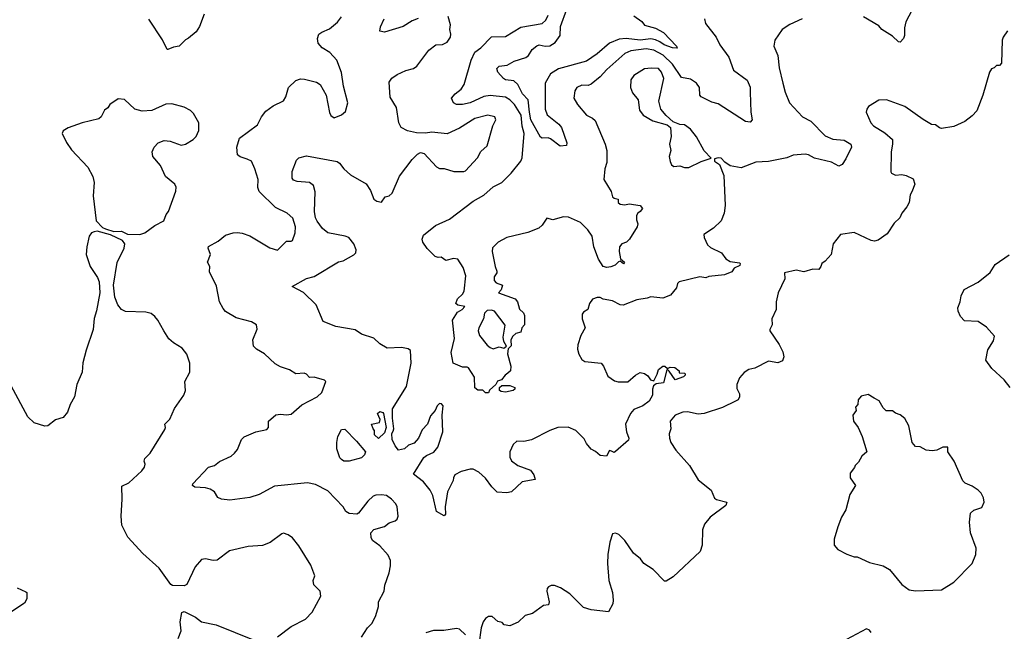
# Model space of a CAD drawing. Extents: x 2143765 to 2212931, y 878955 to 1017455.
# Tile 234 of 256: x 2194051 to 2200486, y 951312 to 955309. Entities that reach past the tile are written whole.
import ezdxf

# ---------------------------------------------------------------- set-up
doc = ezdxf.new("R2010")
doc.units = 0

msp = doc.modelspace()

# ---------------------------------------------------------------- linework, layer by layer
at = {"layer": '0CON20XD'}
for points in [[(2199899.3, 955400.7), (2199842.9, 955295), (2199834.3, 955255), (2199834.4, 955205), (2199827.1, 955185), (2199805, 955161.2), (2199793.8, 955165), (2199755, 955202), (2199685.7, 955245.7), (2199665, 955268), (2199565, 955328.6)], [(2195256.2, 955345), (2195226.2, 955265), (2195205, 955230), (2195155, 955187.5), (2195135, 955177.5), (2195092.5, 955135), (2195055, 955130), (2195020, 955115), (2195013.8, 955113.8), (2194985, 955176.7), (2194895, 955312.5)], [(2198525.7, 955314.3), (2198533.1, 955283.1), (2198602.5, 955195), (2198627.5, 955145), (2198685.6, 955065), (2198715, 954978.6), (2198804.4, 954914.4), (2198825, 954867.5), (2198825.5, 954834.5), (2198828.8, 954705), (2198836.9, 954655), (2198825, 954639.2), (2198795, 954643.5), (2198615, 954759.4), (2198575, 954770.6), (2198503.7, 954803.7), (2198495.7, 954815), (2198494.5, 954865), (2198475, 954894.4), (2198435, 954920.5), (2198375, 954930.4), (2198317.9, 955017.9), (2198256.7, 955076.7), (2198195, 955110.4), (2198145, 955118.4), (2198045, 955105.2), (2198005, 955087.3), (2197887.5, 954982.5), (2197845, 954934.4), (2197785, 954887.8), (2197765, 954879.5), (2197725, 954880.6), (2197692.5, 954865), (2197678.1, 954845), (2197672.2, 954795), (2197695.7, 954755), (2197755, 954685.8), (2197795, 954666.2), (2197810.9, 954650.9), (2197876.7, 954495), (2197888.5, 954455), (2197887.1, 954375), (2197875.6, 954335), (2197868, 954265), (2197915.5, 954185.5), (2197925, 954151.2), (2197935, 954142), (2197962.5, 954135), (2197962, 954115), (2197975, 954103.5), (2198005, 954098.6), (2198035, 954106.2), (2198105, 954093.8), (2198121.2, 954075), (2198106.7, 954055), (2198090, 954045), (2198081.7, 954028.3), (2198081.7, 954001.7), (2198090, 953975), (2198086.2, 953955), (2198036.7, 953875), (2198017.5, 953855), (2197985, 953844), (2197971.4, 953825), (2197968.9, 953795), (2197977, 953747), (2198002.5, 953725), (2197996.4, 953713.6), (2197975, 953730), (2197965, 953727.5), (2197942.5, 953705), (2197915, 953692.9), (2197888.8, 953688.8), (2197865, 953696.7), (2197833.4, 953743.4), (2197803.4, 953825), (2197792.8, 953895), (2197764.8, 953934.8), (2197715, 953983.8), (2197638.1, 954018.1), (2197605, 954020.7), (2197535, 954000.6), (2197495, 954012), (2197465, 953966.2), (2197442.7, 953947.3), (2197372.7, 953917.3), (2197235, 953885.3), (2197177.5, 953855), (2197141.5, 953818.5), (2197138.9, 953795), (2197158.6, 953695), (2197170, 953665), (2197170, 953655), (2197151.6, 953628.4), (2197152.7, 953605), (2197165, 953590), (2197206.7, 953575), (2197197.5, 953542.5), (2197180, 953525), (2197290, 953485), (2197303.8, 953465), (2197316.4, 953416.4), (2197344.1, 953394.1), (2197350, 953375), (2197350, 953315), (2197332.5, 953295), (2197325, 953267.5), (2197292.3, 953257.7), (2197271.2, 953238.8), (2197261.2, 953215), (2197261.7, 953178.3), (2197242.5, 953157.5), (2197238, 953125), (2197260, 953045), (2197257.5, 953015), (2197241.7, 952998.3), (2197223.6, 952986.4), (2197200, 952955), (2197173.6, 952946.4), (2197162.5, 952925), (2197121.7, 952888.3), (2197115, 952870), (2197095, 952870), (2197077, 952887), (2197045, 952887.5), (2197025, 952903.3), (2197023.2, 952973.2), (2196985, 953033.3), (2196975, 953038.8), (2196945, 953037.5), (2196883.8, 953065), (2196870, 953135), (2196893.5, 953225), (2196880, 953345), (2196912.8, 953397.2), (2196942, 953415), (2196960, 953435), (2196913.6, 953443.6), (2196901.2, 953455), (2196911.4, 953485), (2196944.3, 953515), (2196956.7, 953535), (2196965.5, 953635), (2196948.8, 953688.8), (2196915, 953742.9), (2196885, 953748.5), (2196835, 953734.3), (2196805, 953757.3), (2196785, 953753.8), (2196765, 953761.3), (2196714.1, 953814.1), (2196686, 953855), (2196680.5, 953875), (2196689.9, 953900.1), (2196768.8, 953965), (2196858.9, 954005), (2197015, 954121.9), (2197085, 954161.5), (2197145, 954217.1), (2197201.9, 954245), (2197263.1, 954306.9), (2197325.4, 954384.6), (2197334.5, 954405.5), (2197347.5, 954565), (2197334, 954614), (2197328.6, 954685), (2197285, 954753.8), (2197255, 954785.4), (2197225, 954803.2), (2197125, 954813.5), (2197085, 954807.7), (2196995, 954764.7), (2196945, 954753.8), (2196905, 954755.5), (2196885.5, 954765.5), (2196872, 954795), (2196896, 954824), (2196935.6, 954854.4), (2196954.8, 954885.2), (2197000.3, 955045), (2197025, 955097.5), (2197065, 955124.4), (2197133.3, 955196.7), (2197225, 955199.4), (2197325, 955260.4), (2197466, 955285), (2197488.9, 955305), (2197505, 955338.8)], [(2198065, 955334.4), (2198116.2, 955296.2), (2198135, 955272.2), (2198205, 955253.8), (2198258.6, 955225), (2198343.8, 955135), (2198347, 955123), (2198317.5, 955125), (2198263.3, 955145), (2198233.9, 955163.9), (2198206.9, 955176.9), (2198175, 955183), (2198105, 955175.2), (2198013.3, 955186.7), (2197968.7, 955181.3), (2197904.6, 955155.4), (2197824.6, 955085), (2197755, 955038), (2197573.2, 954986.8), (2197520, 954955), (2197484.4, 954895), (2197484.6, 954724.6), (2197497.5, 954687.5), (2197575, 954625.6), (2197592.5, 954605), (2197626, 954505), (2197625, 954487.5), (2197583, 954483), (2197520.3, 954530.3), (2197503.9, 954536.1), (2197465.8, 954534.2), (2197455, 954541.4), (2197391, 954655), (2197382.3, 954705), (2197374.1, 954785), (2197337.5, 954825), (2197305.9, 954885.9), (2197279.5, 954909.5), (2197226.7, 954916.7), (2197211.9, 954925), (2197175.7, 954965), (2197169.7, 954990.3), (2197185, 955005.6), (2197237.4, 955012.6), (2197282.2, 955037.8), (2197358.7, 955061.3), (2197375.6, 955075), (2197400, 955115), (2197430.9, 955139.1), (2197445, 955144.2), (2197485, 955136.1), (2197515, 955138.6), (2197551.1, 955158.9), (2197583.8, 955205), (2197585.4, 955265), (2197626.6, 955376.6)], [(2196285, 951273.8), (2196323.1, 951335), (2196354.5, 951365.5), (2196377.8, 951415), (2196395.8, 951475), (2196396.7, 951505), (2196432, 951575), (2196437.3, 951612.7), (2196465.7, 951694.3), (2196475, 951740), (2196474.2, 951775), (2196458.7, 951808.7), (2196405, 951871.2), (2196356.2, 951905), (2196348, 951925), (2196346.2, 951955), (2196365, 951977.5), (2196435, 951998), (2196465, 952022), (2196505, 952033.8), (2196516.7, 952045), (2196523.3, 952065), (2196517.5, 952125), (2196508, 952145), (2196481.2, 952175), (2196448.7, 952198.7), (2196415, 952204.4), (2196377.9, 952202.1), (2196361.2, 952195), (2196325, 952162), (2196265, 952084.2), (2196255, 952077.5), (2196205, 952082.9), (2196182.9, 952095), (2196165.4, 952125.4), (2196065, 952230.8), (2195985, 952270.8), (2195932.6, 952282.6), (2195715, 952261.6), (2195615, 952206.5), (2195555, 952187.1), (2195425, 952170), (2195370, 952175), (2195345, 952187.5), (2195323, 952223), (2195295, 952240), (2195265, 952250), (2195195, 952253.8), (2195181.2, 952265), (2195182, 952275), (2195285, 952383.8), (2195325, 952396.2), (2195357.3, 952422.7), (2195432.7, 952457.3), (2195454.2, 952475.8), (2195475, 952500), (2195500, 952565), (2195517.2, 952582.8), (2195594.5, 952615.5), (2195665, 952630.8), (2195675.8, 952645), (2195676, 952685), (2195725, 952726.7), (2195755, 952732), (2195795, 952725.8), (2195825, 952730), (2195895, 952792), (2195995, 952843.8), (2196025, 952873.3), (2196052.5, 952945), (2196043.3, 952953.3), (2195975, 952972.5), (2195945, 952971.2), (2195925, 952992.5), (2195909.3, 952999.3), (2195855, 952994), (2195815, 953020), (2195755, 953040), (2195720.9, 953060.9), (2195650, 953125), (2195598, 953155), (2195578, 953175), (2195574.1, 953215.9), (2195603, 953287), (2195597.5, 953315), (2195565, 953333.8), (2195465, 953361.5), (2195395, 953402.1), (2195380.9, 953420.9), (2195356.2, 953466.2), (2195337.4, 953567.4), (2195291.7, 953661.7), (2195294.3, 953695), (2195278.8, 953725), (2195297.3, 953775), (2195282, 953815), (2195285, 953826.7), (2195348, 953862), (2195395, 953901.2), (2195445, 953916), (2195475, 953918), (2195505, 953914), (2195555.6, 953895.6), (2195685, 953817.5), (2195735, 953802.5), (2195795, 953862.5), (2195825, 953861.2), (2195833.9, 953866.1), (2195851.1, 953915), (2195854.3, 953955), (2195835, 954011.2), (2195798.8, 954045), (2195722.2, 954082.2), (2195615.4, 954185.4), (2195607.6, 954212.4), (2195610, 954265), (2195588.6, 954335), (2195565, 954383.3), (2195537.7, 954397.7), (2195492.1, 954412.1), (2195473.3, 954425), (2195470.8, 954475), (2195486.7, 954535), (2195605, 954622), (2195630, 954675), (2195658.5, 954711.5), (2195707.5, 954745), (2195775, 954779.4), (2195790.9, 954805), (2195807.7, 954865), (2195855, 954911.9), (2195885, 954921.9), (2195911.3, 954921.3), (2195991.3, 954901.3), (2196014, 954885), (2196054, 954815), (2196075, 954703.3), (2196085, 954683.3), (2196105, 954666.7), (2196155, 954686.2), (2196180.5, 954709.5), (2196195.9, 954765.9), (2196168, 954875), (2196154.1, 954964.1), (2196123.3, 955045), (2196077.5, 955095), (2196027.5, 955125), (2196001.4, 955155), (2195998.1, 955185), (2196006.7, 955213.3), (2196025, 955228.1), (2196075, 955249.2), (2196128, 955292), (2196153, 955327)], [(2199165, 955314), (2199085, 955277.5), (2199033.3, 955245), (2198986, 955175), (2198979.2, 955135), (2199005.8, 955075), (2199014.4, 954995), (2199038.9, 954895), (2199054.3, 954835), (2199082.9, 954765), (2199166.5, 954675), (2199220.6, 954645), (2199315, 954549.5), (2199365, 954527.3), (2199438.3, 954521.7), (2199482.5, 954495), (2199487.5, 954475), (2199450.8, 954399.2), (2199425, 954362.9), (2199405, 954352), (2199356.9, 954376.9), (2199244.7, 954404.7), (2199205, 954426.2), (2199185, 954430), (2199106.4, 954423.6), (2199064.5, 954405.5), (2198945, 954381.2), (2198861.7, 954378.3), (2198765, 954340), (2198694.1, 954354.1), (2198658.3, 954378.3), (2198635, 954403.3), (2198616.1, 954406.1), (2198590.7, 954399.3), (2198592.5, 954385), (2198623.6, 954363.6), (2198651.7, 954291.7), (2198660.8, 954095), (2198654.5, 954045), (2198635, 953994), (2198584.5, 953945.5), (2198521.2, 953905), (2198524, 953885), (2198546.9, 953836.9), (2198565, 953820.8), (2198637.5, 953785), (2198666.7, 953746.7), (2198695, 953728.6), (2198755, 953719.4), (2198760, 953715), (2198757.4, 953702.6), (2198720, 953685), (2198705, 953662), (2198657.7, 953642.3), (2198555, 953630.6), (2198535, 953622.5), (2198495, 953628.3), (2198360, 953595), (2198348.9, 953585), (2198343.2, 953556.8), (2198305, 953509.2), (2198255, 953489.2), (2198175, 953498), (2198151.7, 953488.3), (2198085, 953478.6), (2197995, 953444), (2197975, 953446.2), (2197925, 953472), (2197865, 953482.5), (2197845, 953492.5), (2197825, 953494.3), (2197795, 953482.5), (2197775.7, 953455), (2197763.8, 953415), (2197735, 953397.5), (2197727.5, 953385), (2197726.7, 953355), (2197746.7, 953295), (2197718, 953245), (2197697.5, 953185), (2197695.7, 953155), (2197705, 953123.3), (2197725, 953089.2), (2197745, 953074.4), (2197850, 953065), (2197866, 953045), (2197895, 952978.8), (2197938.8, 952948.8), (2197962.1, 952942.1), (2198025, 952941.4), (2198075, 952986), (2198105, 953002.5), (2198135, 952997.5), (2198155, 952982.5), (2198173.3, 952955), (2198195, 952948.8), (2198217.7, 952992.3), (2198226.4, 953023.6), (2198255, 953045.8), (2198267.5, 953045), (2198285, 953030), (2198302.7, 953037.3), (2198332.5, 953035), (2198360, 953015), (2198361.7, 953001.7), (2198395, 953000), (2198400, 952995), (2198400, 952985), (2198390, 952975), (2198334.4, 952954.4), (2198295, 953012.5), (2198285, 953022.5), (2198280, 953020), (2198257.5, 952935), (2198210.3, 952929.7), (2198193.5, 952916.5), (2198187.1, 952895), (2198187.5, 952855), (2198163.6, 952816.4), (2198123.7, 952786.3), (2198065, 952760.6), (2198043.6, 952736.4), (2198010, 952665), (2198015.6, 952615), (2198032.7, 952575), (2198029.4, 952560.6), (2197945, 952486), (2197935, 952481.2), (2197918.7, 952488.7), (2197905, 952494.3), (2197885, 952455.6), (2197845, 952460), (2197815, 952488), (2197785, 952502), (2197755, 952539.2), (2197740.2, 952570.2), (2197685, 952624.4), (2197635, 952646.4), (2197566.8, 952643.2), (2197515, 952625.4), (2197396.5, 952563.5), (2197345, 952552.5), (2197300, 952555), (2197275, 952533.3), (2197254, 952485), (2197255, 952450), (2197265.9, 952425.9), (2197305.7, 952395.7), (2197390, 952365), (2197410, 952335), (2197420, 952305), (2197335, 952288.8), (2197265, 952224.4), (2197235, 952216.9), (2197171.7, 952221.7), (2197135.8, 952255.8), (2197095, 952311.9), (2197051.4, 952351.4), (2197015, 952371.1), (2196995, 952371.5), (2196935, 952355.5), (2196895.5, 952334.5), (2196886, 952316), (2196883, 952297), (2196845.9, 952224.1), (2196832.5, 952125), (2196833, 952077), (2196825, 952067.5), (2196775.4, 952095.4), (2196749.8, 952199.8), (2196732.9, 952235), (2196689.8, 952289.8), (2196625, 952340), (2196692.9, 952447.1), (2196709.1, 952460.9), (2196756.7, 952483.3), (2196784.5, 952515), (2196816.9, 952615), (2196811.4, 952725), (2196818.8, 952785), (2196808.3, 952798.3), (2196795, 952800), (2196778.8, 952785), (2196765.8, 952754.2), (2196735, 952720), (2196716, 952665), (2196681.7, 952628.3), (2196657.8, 952575), (2196627.9, 952542.1), (2196591.5, 952528.5), (2196565, 952503.6), (2196526.8, 952496.8), (2196504, 952524), (2196485.6, 952565.6), (2196483.8, 952605), (2196490.6, 952619.4), (2196495.8, 952635), (2196486.5, 952705), (2196486.5, 952765), (2196578.5, 952911.5), (2196608.2, 953065), (2196605, 953147.5), (2196588.8, 953158.8), (2196545, 953167.8), (2196453.3, 953163.3), (2196405, 953190.6), (2196365, 953226.9), (2196285, 953254.3), (2196243, 953283), (2196117.5, 953305), (2196035, 953336.2), (2195989.2, 953445), (2195905.4, 953525.4), (2195832.5, 953565), (2195925, 953616.7), (2195975, 953630), (2196135, 953725.6), (2196165, 953733.3), (2196235, 953772.5), (2196247.8, 953785), (2196249.1, 953805), (2196233.5, 953845), (2196200.8, 953885), (2196177.5, 953895), (2196065, 953915.4), (2196029.5, 953945), (2195995, 953993.3), (2195984.1, 954015), (2195977.5, 954055), (2195982.5, 954185), (2195970, 954225), (2195945, 954244.3), (2195865, 954252.5), (2195841.2, 954261.2), (2195832.3, 954272.3), (2195832.1, 954317.9), (2195859.1, 954390.9), (2195874.4, 954405.6), (2195925, 954419.2), (2196125, 954381.4), (2196141.7, 954371.7), (2196169.2, 954335), (2196212, 954295), (2196315.5, 954235.5), (2196343.1, 954193.1), (2196365, 954136.2), (2196385, 954123.8), (2196415, 954117.5), (2196438.3, 954151.7), (2196465, 954158.8), (2196485.6, 954174.4), (2196532.8, 954287.2), (2196615, 954396.2), (2196649.7, 954430.3), (2196669.3, 954440.7), (2196695, 954433.8), (2196775, 954346.7), (2196795, 954336.2), (2196825.9, 954335.9), (2196887.7, 954317.7), (2196952.7, 954317.3), (2196965, 954322), (2197043, 954407), (2197065, 954446.7), (2197105.7, 954484.3), (2197143.7, 954616.3), (2197162.5, 954655), (2197156.2, 954675), (2197110, 954685), (2197025, 954663.3), (2196925, 954599.4), (2196845, 954562.9), (2196745, 954574), (2196702.7, 954567.3), (2196645, 954568.9), (2196585, 954582.7), (2196544.5, 954605), (2196529.5, 954635), (2196513.3, 954735), (2196472.4, 954802.4), (2196465, 954900), (2196483.4, 954926.6), (2196518.2, 954951.8), (2196575, 954977.5), (2196625, 954990.8), (2196646.2, 955005), (2196725, 955110), (2196770, 955145), (2196815, 955146), (2196845, 955161.2), (2196865.8, 955195), (2196869.2, 955215), (2196862.5, 955245), (2196866, 955275), (2196850.7, 955330.7)], [(2196655, 955316.9), (2196615, 955301.9), (2196556.5, 955263.5), (2196435, 955227.8), (2196404, 955234), (2196407.8, 955262.2), (2196431.8, 955315)], [(2200506.2, 955235), (2200478, 955195), (2200471.4, 955175), (2200466.7, 955025), (2200455, 955010), (2200435, 955010), (2200420, 954995), (2200401.7, 954988.3), (2200388.8, 954965), (2200346, 954815), (2200305.8, 954714.2), (2200275, 954680), (2200227.3, 954642.7), (2200155, 954612), (2200075, 954598.8), (2200062.3, 954602.3), (2200035, 954622.5), (2200010, 954625), (2199955, 954655.8), (2199835, 954740.6), (2199715, 954784.2), (2199665, 954784), (2199597.7, 954742.3), (2199586.7, 954725), (2199583.8, 954705), (2199614, 954635), (2199631.2, 954615), (2199705, 954569.2), (2199754, 954525), (2199755.8, 954495), (2199745.7, 954445), (2199743.3, 954315), (2199747.5, 954305), (2199775, 954293.8), (2199815, 954296.2), (2199845, 954290), (2199889.5, 954269.5), (2199901.2, 954235), (2199881.2, 954185), (2199871.2, 954165), (2199863.8, 954115), (2199848.8, 954085), (2199816.2, 954045), (2199803.8, 954015), (2199765, 953980), (2199721.2, 953908.8), (2199660.9, 953869.1), (2199638.3, 953861.7), (2199615, 953865.7), (2199505, 953918.1), (2199415, 953906), (2199366.4, 953843.6), (2199353.3, 953775), (2199315, 953730), (2199292.5, 953715), (2199287.5, 953695), (2199273.6, 953676.4), (2199235, 953678.8), (2199175, 953661.2), (2199125, 953672.5), (2199050, 953655), (2199052, 953615), (2199008.6, 953525), (2198994.2, 953465), (2198994.3, 953415), (2198966.7, 953355), (2198968.8, 953315), (2198953.3, 953285), (2198953.3, 953275), (2199015, 953186.7), (2199037.7, 953137.7), (2199044, 953105), (2199035, 953078.8), (2199005, 953067.5), (2198945, 953076.7), (2198855, 953031.4), (2198815, 953023.1), (2198785, 953004.2), (2198755, 952968), (2198736.9, 952925), (2198738.6, 952898.6), (2198754, 952865), (2198756, 952845), (2198746.2, 952825), (2198730, 952815), (2198645, 952774.4), (2198525, 952734.4), (2198485, 952730.6), (2198415, 952746.9), (2198385.5, 952744.5), (2198335, 952725.6), (2198302.5, 952685), (2198306.1, 952636.1), (2198296.4, 952603.6), (2198296.7, 952575), (2198306.7, 952545), (2198338.8, 952495), (2198428.8, 952395), (2198485, 952302.5), (2198568.8, 952235), (2198592.3, 952182.3), (2198605, 952173.3), (2198673.3, 952155), (2198665, 952133.8), (2198562.7, 952057.3)], [(2198425, 954343.2), (2198505, 954381.9), (2198570, 954405), (2198525, 954451.2), (2198475, 954544.2), (2198433.8, 954593.8), (2198395, 954621.2), (2198365, 954624), (2198320.8, 954640.8), (2198275, 954683.3), (2198242, 954725), (2198227, 954777), (2198260.5, 954925), (2198246, 954966), (2198225, 954990.5), (2198177.2, 954992.8), (2198135, 954986.7), (2198064.2, 954945), (2198045.5, 954915), (2198042.2, 954865), (2198055, 954832), (2198092.9, 954785), (2198102.5, 954717.5), (2198126.2, 954685), (2198188.3, 954648.3), (2198281.7, 954621.7), (2198304, 954604), (2198309.2, 954545), (2198297.8, 954495), (2198305.7, 954455), (2198296, 954415), (2198302.3, 954382.3), (2198311.2, 954361.2), (2198325, 954350), (2198365, 954353.1), (2198395, 954343.8), (2198425, 954343.2)], [(2194835, 953904.7), (2194868.8, 953915), (2194935, 953964), (2194993.3, 953995), (2195008.8, 954035), (2195024, 954055), (2195071.7, 954188.3), (2195073.3, 954215), (2195063.8, 954235), (2195003.6, 954283.6), (2194970, 954355), (2194920.8, 954415), (2194916.2, 954445), (2194928.8, 954475), (2194956.7, 954505), (2194995, 954519.2), (2195034.2, 954514.2), (2195105, 954489.2), (2195135, 954495.8), (2195185, 954525.8), (2195204, 954545), (2195221.2, 954585), (2195221.2, 954635), (2195187.5, 954695), (2195166, 954715), (2195125, 954736.9), (2195045, 954760), (2195005, 954756.9), (2194915, 954715.8), (2194851.2, 954711.2), (2194804.2, 954724.2), (2194735, 954786.7), (2194695, 954792.5), (2194640, 954755), (2194626.4, 954733.6), (2194605, 954717.5), (2194582.5, 954675), (2194568.3, 954661.7), (2194460, 954635), (2194368.3, 954601.7), (2194335, 954582.5), (2194327.5, 954565), (2194356.4, 954506.4), (2194389.3, 954459.3), (2194496.7, 954345), (2194528.8, 954285), (2194538, 954245), (2194531.7, 954158.3), (2194551.2, 953995), (2194591.9, 953951.9), (2194611.5, 953941.5), (2194665, 953925.7), (2194716.4, 953926.4), (2194755, 953907.6), (2194835, 953904.7)], [(2195735, 951276.2), (2195825.9, 951344.1), (2195917.7, 951392.3), (2195962.3, 951437.7), (2196018.3, 951541.7), (2196013.8, 951575), (2195973.3, 951615), (2195968, 951645), (2195980, 951675), (2195952.5, 951745), (2195875, 951870), (2195833.9, 951923.9), (2195805, 951943.3), (2195775, 951953.3), (2195765, 951950), (2195688.3, 951891.7), (2195637.9, 951872.1), (2195545, 951867.1), (2195421.2, 951838.8), (2195342.3, 951777.7), (2195315, 951774), (2195265, 951786), (2195238.3, 951781.7), (2195197.3, 951732.7), (2195142.7, 951617.3), (2195125, 951610), (2195049.3, 951610.7), (2195037.7, 951617.7), (2194961.2, 951725), (2194855, 951821.2), (2194758.3, 951928.3), (2194719.2, 952005), (2194714.3, 952065), (2194721.2, 952175), (2194719.3, 952260.7), (2194765, 952282.5), (2194849.5, 952360.5), (2194866.7, 952385), (2194871.2, 952405), (2194864, 952425), (2194868.8, 952441.2), (2194904.1, 952475.9), (2194998.3, 952631.7), (2195003.3, 952645), (2195000, 952665), (2195032.3, 952697.7), (2195061.7, 952768.3), (2195123.9, 952856.1), (2195133.3, 952885), (2195130, 952945), (2195162, 953005), (2195162, 953065), (2195144.1, 953124.1), (2195111.7, 953161.7), (2195055, 953196.7), (2195025, 953223.3), (2194993.3, 953276.7), (2194953.8, 953345), (2194935, 953370), (2194909.7, 953389.7), (2194875, 953397.5), (2194742.1, 953402.1), (2194716.2, 953415), (2194691.2, 953445), (2194672, 953495), (2194663.8, 953575), (2194687.3, 953722.7), (2194734.3, 953815.7), (2194736.9, 953845), (2194723.1, 953865), (2194645, 953903.9), (2194556.2, 953926.2), (2194537, 953923), (2194520, 953915), (2194503.8, 953895), (2194488.8, 953825), (2194486.2, 953775), (2194511.2, 953695), (2194560, 953625), (2194570, 953595), (2194573.8, 953525), (2194553.8, 953406.2), (2194537, 953357), (2194530, 953285), (2194485, 953150), (2194464.2, 953065.8), (2194460, 953005), (2194423.3, 952925), (2194408.8, 952845), (2194381.2, 952795), (2194363.3, 952745), (2194335, 952710), (2194285, 952693.8), (2194235, 952653.8), (2194215, 952652), (2194145, 952673.8), (2194105, 952713.3), (2193995.8, 952915.8)], [(2200524.5, 952904.5), (2200485, 952955.8), (2200405, 953030), (2200366, 953085), (2200377.5, 953152.5), (2200415, 953210), (2200421.7, 953241.7), (2200369.1, 953299.1), (2200315, 953336.2), (2200225, 953340), (2200199.1, 953369.1), (2200184.2, 953405), (2200182.5, 953425), (2200198, 953465), (2200204.2, 953505), (2200223.9, 953546.1), (2200315.5, 953594.5), (2200392.6, 953657.4), (2200425, 953709.2), (2200517.9, 953772.1)], [(2197145, 953157.5), (2197185, 953170), (2197215, 953163.3), (2197232.5, 953175), (2197215.9, 953205.9), (2197211.4, 953235), (2197223.3, 953313.3), (2197153.1, 953403.1), (2197135, 953410.8), (2197105, 953409.2), (2197088.7, 953391.3), (2197081.4, 953355), (2197050.8, 953295), (2197048.1, 953275), (2197056.7, 953245), (2197105, 953181.2), (2197125, 953166.2), (2197145, 953157.5)], [(2197225, 952874.2), (2197198.3, 952878.3), (2197186.4, 952886.4), (2197186.7, 952905), (2197201.2, 952918.8), (2197255, 952918), (2197287.5, 952905), (2197286.7, 952895), (2197275, 952886.7), (2197225, 952874.2)], [(2199905, 951576), (2200075, 951583.3), (2200156.2, 951633.8), (2200276, 951755), (2200298.8, 951815), (2200302, 951855), (2200264.4, 951955), (2200259.1, 952025), (2200265.6, 952084.4), (2200286.4, 952103.6), (2200339.5, 952120.5), (2200354, 952155), (2200350, 952185), (2200334, 952215), (2200315, 952234), (2200275, 952260.8), (2200230.3, 952280.3), (2200214, 952295), (2200158, 952425), (2200117.5, 952485), (2200117.5, 952515), (2200083.6, 952516.4), (2200045, 952496.7), (2200015, 952491.2), (2199975, 952496.2), (2199935, 952516.7), (2199905, 952520), (2199884, 952545), (2199862, 952655), (2199835, 952703.3), (2199805, 952727.5), (2199775, 952737.5), (2199755, 952753.3), (2199713.9, 952753.9), (2199695, 952772.5), (2199667.7, 952817.7), (2199635, 952836.2), (2199595, 952860), (2199550.7, 952849.3), (2199530, 952825), (2199527.5, 952795), (2199513.3, 952776.7), (2199516.7, 952755), (2199496.7, 952725), (2199500, 952685), (2199530, 952645), (2199557.5, 952585), (2199586.7, 952485), (2199553.6, 952456.4), (2199533, 952417), (2199510, 952395), (2199507, 952383), (2199477.5, 952345), (2199477.5, 952315), (2199512.5, 952265), (2199476.7, 952205), (2199450, 952105), (2199422.1, 952057.9), (2199398, 951995), (2199373.8, 951915), (2199373.3, 951875), (2199397, 951847), (2199456.1, 951816.1), (2199505, 951798.8), (2199525, 951798), (2199605, 951762), (2199695, 951740), (2199736.2, 951715), (2199817, 951617), (2199864.1, 951584.1), (2199905, 951576)], [(2196395, 952572.5), (2196370, 952595), (2196370, 952625), (2196360, 952635), (2196350, 952665), (2196403.3, 952676.7), (2196406.4, 952696.4), (2196390, 952735), (2196405, 952748.8), (2196425, 952742.5), (2196428.8, 952735), (2196446.3, 952643.7), (2196435, 952610), (2196395, 952572.5)], [(2196205, 952424), (2196170, 952425), (2196153.3, 952435), (2196143.8, 952445), (2196124, 952505), (2196122.5, 952545), (2196130.8, 952585), (2196155, 952631.2), (2196175, 952632.5), (2196252.5, 952555), (2196310, 952485), (2196303.3, 952465), (2196285, 952446.2), (2196205, 952424)], [(2198562.7, 952057.3), (2198527.3, 952012.7), (2198514.3, 951975.7), (2198511.5, 951875), (2198497.4, 951832.6), (2198322.1, 951667.9), (2198275, 951640.8), (2198265, 951640), (2198190, 951715), (2198128.9, 951755), (2198107.8, 951785), (2198063, 951823), (2198005, 951906), (2197966.7, 951945), (2197945, 951952.5), (2197925, 951950), (2197906.7, 951895), (2197894, 951815), (2197892.5, 951755), (2197901.4, 951645), (2197924, 951565), (2197930, 951515), (2197927.7, 951492.3), (2197899.7, 951440.3), (2197785, 951452), (2197735, 951466.7), (2197645.9, 951555.9), (2197585.8, 951595.8), (2197545, 951612.5), (2197525, 951612.5), (2197507, 951603), (2197498.3, 951591.7), (2197496.7, 951575), (2197511.2, 951505), (2197507.5, 951485), (2197475, 951481.4), (2197402, 951428), (2197355, 951414.7), (2197308.8, 951371.2), (2197255, 951347.7), (2197216.7, 951355), (2197205, 951370), (2197175, 951376.2), (2197138.8, 951408.8), (2197115, 951408.8), (2197095, 951396.7), (2197080, 951375), (2197065.8, 951334.2), (2197052.5, 951225)], [(2194035, 951596.7), (2194090.7, 951570.7), (2194097.5, 951565), (2194097.5, 951525), (2194083, 951497), (2193972.5, 951425)], [(2195086.7, 951265), (2195106.2, 951315), (2195100, 951375), (2195110, 951435), (2195125, 951442.5), (2195200, 951405), (2195240, 951375), (2195335, 951353.3), (2195584.2, 951254.2)], [(2196965, 951290), (2196925, 951326.2), (2196905, 951331.2), (2196821.7, 951318.3), (2196755, 951318), (2196705, 951302)], [(2199615, 951303.3), (2199605, 951318.8), (2199585, 951327.5), (2199455, 951257.5)]]:
    msp.add_lwpolyline(points, dxfattribs=at)

doc.saveas('drawing.dxf')
